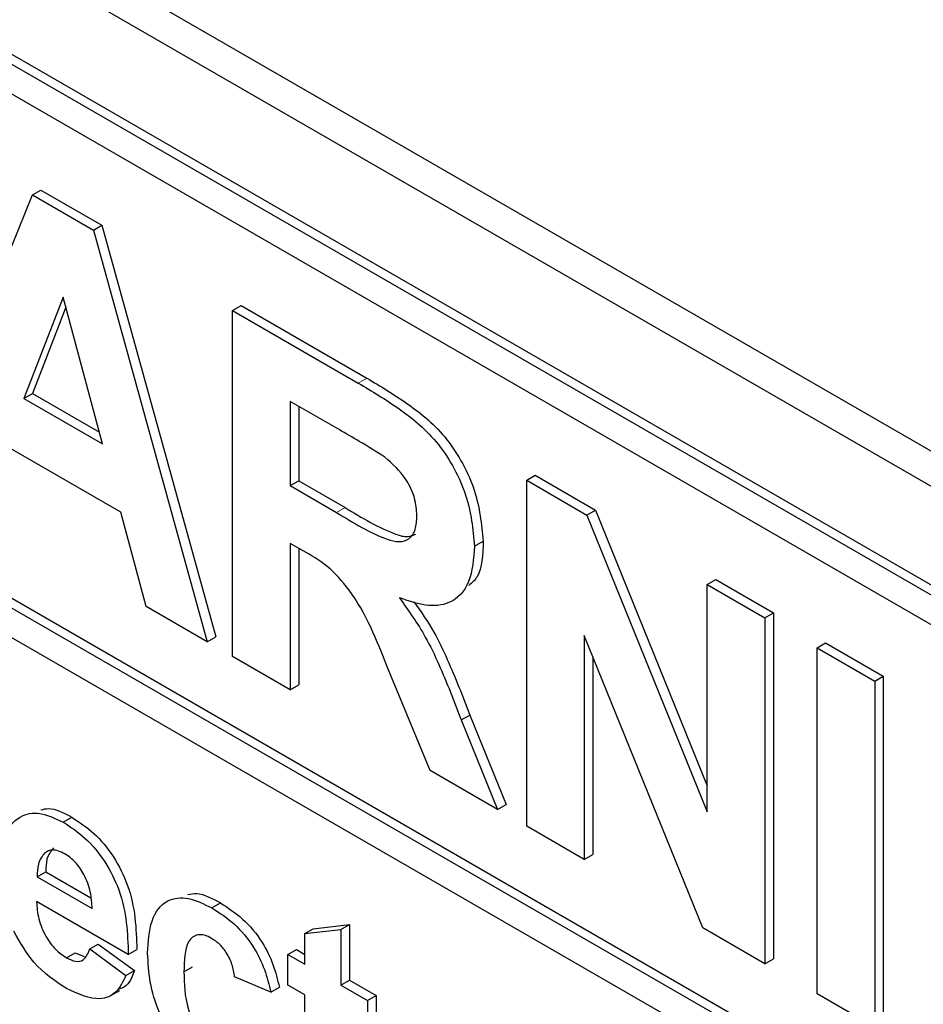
# Paper-space layout 'Blatt2' of a CAD drawing. Header units: millimetres. Extents: x 5 to 418, y 2 to 292.
# Tile 25 of 124: x 115.54 to 116.78, y 176.03 to 177.39. Entities that reach past the tile are written whole.
import ezdxf

# ---------------------------------------------------------------- set-up
doc = ezdxf.new("R2010")
doc.units = ezdxf.units.MM

psp = doc.layouts.new('Blatt2')

# ---------------------------------------------------------------- linework, layer by layer
at = {"color": 7, "linetype": 'Continuous', "lineweight": 25}
for p, q in [((112.2408, 179.4235), (118.1333, 176.0218)), ((112.1987, 179.3992), (118.1502, 175.9635)), ((118.1089, 175.8376), (112.2164, 179.2393)), ((118.1207, 175.8444), (112.2282, 179.2461)), ((118.1089, 175.7968), (113.7249, 178.3277)), ((113.7367, 177.6269), (118.1914, 175.0552)), ((113.7249, 177.6201), (118.1914, 175.0416)), ((118.1914, 175.0008), (113.7249, 177.5793)), ((115.5557, 177.1483), (115.5675, 177.1551)), ((115.5675, 177.1551), (115.6515, 177.1066)), ((115.3998, 176.762), (115.5557, 177.1483)), ((115.5557, 177.1483), (115.6398, 177.0998)), ((115.6398, 177.0998), (115.6515, 177.1066)), ((115.6398, 177.0998), (115.7964, 176.533)), ((115.6515, 177.1066), (115.8082, 176.5398)), ((115.5981, 177.0078), (115.5441, 176.868)), ((115.6523, 176.8055), (115.5981, 177.0078)), ((115.6019, 176.9938), (115.5559, 176.8748)), ((115.8311, 176.9893), (115.8429, 176.9961)), ((115.8311, 176.513), (115.8311, 176.9893)), ((115.8311, 176.9893), (116.0042, 176.8894)), ((115.8429, 176.9961), (116.016, 176.8962)), ((115.5441, 176.868), (115.5559, 176.8748)), ((115.5441, 176.868), (115.6523, 176.8055)), ((115.5559, 176.8748), (115.648, 176.8216)), ((115.9779, 176.8252), (115.9104, 176.8641)), ((115.9104, 176.8641), (115.9104, 176.7481)), ((115.9222, 176.8573), (115.9222, 176.7549)), ((115.6775, 176.7116), (115.5192, 176.803)), ((116.236, 176.7556), (116.2478, 176.7624)), ((116.2478, 176.7624), (116.3306, 176.7145)), ((115.9104, 176.7481), (115.9222, 176.7549)), ((115.9104, 176.7481), (115.9743, 176.7112)), ((115.9222, 176.7549), (115.9861, 176.718)), ((116.236, 176.2793), (116.236, 176.7556)), ((116.236, 176.7556), (116.3189, 176.7077)), ((115.7123, 176.5816), (115.6775, 176.7116)), ((116.3189, 176.7077), (116.3306, 176.7145)), ((116.3189, 176.7077), (116.4845, 176.2991)), ((116.3306, 176.7145), (116.4845, 176.335)), ((115.9282, 176.6585), (115.9104, 176.6687)), ((115.9104, 176.6687), (115.9104, 176.4672)), ((116.1643, 176.665), (116.1761, 176.6718)), ((115.9222, 176.6619), (115.9222, 176.474)), ((116.4845, 176.6121), (116.4963, 176.6189)), ((116.4845, 176.2991), (116.4845, 176.6121)), ((116.4845, 176.6121), (116.5638, 176.5663)), ((116.4963, 176.6189), (116.5756, 176.5731)), ((115.7964, 176.533), (115.7123, 176.5816)), ((116.5638, 176.5663), (116.5756, 176.5731)), ((116.5756, 176.5731), (116.5756, 176.0968)), ((116.5638, 176.5663), (116.5638, 176.09)), ((116.4785, 176.1393), (116.3153, 176.5417)), ((116.3153, 176.5417), (116.3153, 176.2335)), ((115.7964, 176.533), (115.8082, 176.5398)), ((116.6356, 176.5249), (116.6473, 176.5317)), ((116.6473, 176.5317), (116.7267, 176.4859)), ((116.6356, 176.0486), (116.6356, 176.5249)), ((116.6356, 176.5249), (116.7149, 176.4791)), ((115.9104, 176.4672), (115.8311, 176.513)), ((116.3271, 176.5126), (116.3271, 176.2403)), ((116.1033, 176.3559), (116.0446, 176.4978)), ((115.9104, 176.4672), (115.9222, 176.474)), ((116.7149, 176.4791), (116.7267, 176.4859)), ((116.7149, 176.4791), (116.7149, 176.0028)), ((116.7267, 176.4859), (116.7267, 176.0096)), ((116.146, 176.4255), (116.1578, 176.4323)), ((116.146, 176.4255), (116.196, 176.3023)), ((116.1578, 176.4323), (116.2078, 176.3091)), ((116.196, 176.3023), (116.1033, 176.3559)), ((116.196, 176.3023), (116.2078, 176.3091)), ((115.5982, 176.2849), (115.6099, 176.2917)), ((116.3153, 176.2335), (116.236, 176.2793)), ((116.3153, 176.2335), (116.3271, 176.2403)), ((115.5624, 176.2096), (115.5742, 176.2164)), ((115.5742, 176.2164), (115.6363, 176.1805)), ((115.5624, 176.2096), (115.638, 176.1659)), ((115.6878, 176.1026), (115.5615, 176.1755)), ((115.8028, 176.1668), (115.8146, 176.1736)), ((115.9305, 176.1314), (115.9423, 176.1382)), ((115.9305, 176.1314), (115.9804, 176.1372)), ((115.9423, 176.1382), (115.9921, 176.144)), ((115.9804, 176.1372), (115.9921, 176.144)), ((115.9804, 176.1372), (115.9804, 176.0604)), ((115.9921, 176.144), (115.9921, 176.0672)), ((116.5638, 176.09), (116.4785, 176.1393)), ((115.9305, 176.0892), (115.9305, 176.1314)), ((115.6347, 176.1103), (115.6464, 176.1171)), ((115.6347, 176.1103), (115.6845, 176.0738)), ((115.6464, 176.1171), (115.6963, 176.0806)), ((115.6878, 176.1026), (115.6996, 176.1094)), ((115.9072, 176.1026), (115.919, 176.1094)), ((115.919, 176.1094), (115.9305, 176.1028)), ((115.6027, 176.0981), (115.6145, 176.1049)), ((115.6145, 176.1049), (115.6269, 176.1001)), ((115.9072, 176.0604), (115.9072, 176.1026)), ((115.9072, 176.1026), (115.9305, 176.0892)), ((116.5638, 176.09), (116.5756, 176.0968)), ((115.7643, 176.079), (115.7761, 176.0858)), ((115.6845, 176.0738), (115.6963, 176.0806)), ((115.884, 176.0508), (115.8341, 176.0719)), ((115.9804, 176.0604), (115.9921, 176.0672)), ((115.9921, 176.0672), (116.0287, 176.0461)), ((115.884, 176.0508), (115.8957, 176.0576)), ((115.9305, 176.047), (115.9072, 176.0604)), ((115.9804, 176.0604), (116.0169, 176.0393)), ((115.6627, 176.0457), (115.6759, 176.0533)), ((115.9305, 175.9501), (115.9305, 176.047)), ((116.0169, 176.0393), (116.0287, 176.0461)), ((116.0287, 176.0461), (116.0287, 176.0039)), ((116.7149, 176.0028), (116.6356, 176.0486)), ((116.0169, 176.0393), (116.0169, 175.9971))]:
    psp.add_line(p, q, dxfattribs=at)
at = {"color": 7, "linetype": 'Continuous', "lineweight": 18}
for p, q in [((116.0042, 176.8894), (116.016, 176.8962)), ((115.9743, 176.7112), (115.9861, 176.718))]:
    psp.add_line(p, q, dxfattribs=at)
at = {"color": 7, "linetype": 'Continuous', "lineweight": 25}
for points, knots in [([(116.016, 176.8962), (116.0347, 176.885), (116.0721, 176.8628), (116.1198, 176.8238), (116.1489, 176.7785), (116.1704, 176.7297), (116.1738, 176.6949), (116.1761, 176.6718)], [0, 0, 0, 0, 0.251138, 0.500538, 0.625743, 0.751054, 1, 1, 1, 1]), ([(116.0042, 176.8894), (116.0229, 176.8782), (116.0603, 176.856), (116.108, 176.817), (116.1371, 176.7717), (116.1586, 176.7229), (116.162, 176.6881), (116.1643, 176.665)], [0, 0, 0, 0, 0.251138, 0.500538, 0.625743, 0.751054, 1, 1, 1, 1]), ([(116.0409, 176.7873), (116.0291, 176.7946), (116.0081, 176.8078), (115.9871, 176.8199), (115.9779, 176.8252)], [0, 0, 0, 0, 0.5599213, 1, 1, 1, 1]), ([(116.0849, 176.7066), (116.0844, 176.7147), (116.0833, 176.7308), (116.0682, 176.7631), (116.0513, 176.7781), (116.0409, 176.7873)], [0, 0, 0, 0, 0.281084, 0.561281, 1, 1, 1, 1]), ([(115.9861, 176.718), (116.0093, 176.7039), (116.0383, 176.6863), (116.0719, 176.6762), (116.0799, 176.6799), (116.0835, 176.6815)], [0, 0, 0, 0, 0.687726, 0.859085, 1, 1, 1, 1]), ([(115.9743, 176.7112), (115.9977, 176.6968), (116.0268, 176.6788), (116.0609, 176.6696), (116.075, 176.6741), (116.0838, 176.687), (116.0846, 176.7001), (116.0849, 176.7066)], [0, 0, 0, 0, 0.500908, 0.625718, 0.750365, 0.875021, 1, 1, 1, 1]), ([(116.1643, 176.665), (116.1629, 176.6474), (116.1602, 176.6122), (116.1334, 176.5843), (116.0975, 176.5811), (116.0731, 176.5895), (116.0608, 176.5937)], [0, 0, 0, 0, 0.279943, 0.558974, 0.779184, 1, 1, 1, 1]), ([(116.1761, 176.6718), (116.1755, 176.6531), (116.1748, 176.6265), (116.1605, 176.6142), (116.1563, 176.6105)], [0, 0, 0, 0, 0.702184, 1, 1, 1, 1]), ([(116.0446, 176.4978), (116.0298, 176.5353), (116.0091, 176.5874), (115.9616, 176.6396), (115.9394, 176.6521), (115.9282, 176.6585)], [0, 0, 0, 0, 0.5609861, 0.7793046, 1, 1, 1, 1]), ([(116.0608, 176.5937), (116.0734, 176.5761), (116.0941, 176.5471), (116.1153, 176.5021), (116.1312, 176.4639), (116.1411, 176.4383), (116.146, 176.4255)], [0, 0, 0, 0, 0.339561, 0.559573, 0.779778, 1, 1, 1, 1]), ([(116.0808, 176.5882), (116.0904, 176.5746), (116.1082, 176.5496), (116.127, 176.5089), (116.143, 176.4707), (116.1529, 176.4451), (116.1578, 176.4323)], [0, 0, 0, 0, 0.283889, 0.522448, 0.761214, 1, 1, 1, 1]), ([(115.5117, 176.22), (115.5125, 176.2356), (115.5142, 176.2667), (115.5351, 176.2939), (115.5654, 176.3004), (115.5872, 176.2901), (115.5982, 176.2849)], [0, 0, 0, 0, 0.280671, 0.559803, 0.779762, 1, 1, 1, 1]), ([(115.5674, 176.3017), (115.5708, 176.3026), (115.5831, 176.306), (115.5987, 176.2977), (115.6099, 176.2917)], [0, 0, 0, 0, 0.280478, 1, 1, 1, 1]), ([(115.5982, 176.2849), (115.6084, 176.2782), (115.629, 176.2647), (115.6567, 176.2313), (115.6853, 176.1735), (115.6868, 176.1318), (115.6878, 176.1026)], [0, 0, 0, 0, 0.187375, 0.374305, 0.561262, 1, 1, 1, 1]), ([(115.6099, 176.2917), (115.6202, 176.285), (115.6408, 176.2715), (115.6685, 176.2381), (115.6971, 176.1803), (115.6986, 176.1386), (115.6996, 176.1094)], [0, 0, 0, 0, 0.187375, 0.374305, 0.561262, 1, 1, 1, 1]), ([(115.6004, 176.2414), (115.5945, 176.244), (115.5839, 176.2488), (115.5763, 176.2446), (115.573, 176.2427)], [0, 0, 0, 0, 0.558878, 1, 1, 1, 1]), ([(115.5848, 176.2495), (115.5812, 176.2449), (115.5747, 176.2365), (115.5744, 176.2225), (115.5742, 176.2164)], [0, 0, 0, 0, 0.558284, 1, 1, 1, 1]), ([(115.573, 176.2427), (115.5694, 176.2381), (115.5629, 176.2297), (115.5626, 176.2157), (115.5624, 176.2096)], [0, 0, 0, 0, 0.558284, 1, 1, 1, 1]), ([(115.638, 176.1659), (115.6376, 176.1734), (115.6367, 176.1884), (115.6283, 176.2115), (115.6152, 176.2309), (115.6053, 176.2379), (115.6004, 176.2414)], [0, 0, 0, 0, 0.280983, 0.560279, 0.780219, 1, 1, 1, 1]), ([(115.7144, 176.1044), (115.7153, 176.1201), (115.717, 176.1514), (115.7381, 176.1791), (115.7698, 176.183), (115.7918, 176.1722), (115.8028, 176.1668)], [0, 0, 0, 0, 0.280707, 0.559643, 0.779504, 1, 1, 1, 1]), ([(115.7698, 176.1851), (115.7738, 176.186), (115.787, 176.1887), (115.8033, 176.1798), (115.8146, 176.1736)], [0, 0, 0, 0, 0.305493, 1, 1, 1, 1]), ([(115.5615, 176.1755), (115.5621, 176.1677), (115.5632, 176.152), (115.5731, 176.128), (115.5873, 176.1086), (115.5975, 176.1016), (115.6027, 176.0981)], [0, 0, 0, 0, 0.280701, 0.559805, 0.779805, 1, 1, 1, 1]), ([(115.8028, 176.1668), (115.8131, 176.1602), (115.8336, 176.1471), (115.8598, 176.1159), (115.8762, 176.0818), (115.8814, 176.0612), (115.884, 176.0508)], [0, 0, 0, 0, 0.280457, 0.559337, 0.779383, 1, 1, 1, 1]), ([(115.8146, 176.1736), (115.8249, 176.167), (115.8454, 176.1539), (115.8716, 176.1227), (115.888, 176.0886), (115.8931, 176.068), (115.8957, 176.0576)], [0, 0, 0, 0, 0.280457, 0.559337, 0.779383, 1, 1, 1, 1]), ([(115.6028, 176.0558), (115.5869, 176.0662), (115.5586, 176.0849), (115.5389, 176.1194), (115.5303, 176.1346)], [0, 0, 0, 0, 0.560391, 1, 1, 1, 1]), ([(115.8024, 176.1248), (115.7991, 176.1265), (115.7925, 176.1298), (115.7833, 176.1303), (115.7758, 176.127), (115.7651, 176.1137), (115.7647, 176.0944), (115.7643, 176.079)], [0, 0, 0, 0, 0.125319, 0.250544, 0.375796, 0.501063, 1, 1, 1, 1]), ([(115.8341, 176.0719), (115.8332, 176.0776), (115.8313, 176.0889), (115.8235, 176.1053), (115.813, 176.1179), (115.8059, 176.1225), (115.8024, 176.1248)], [0, 0, 0, 0, 0.280561, 0.559648, 0.7796, 1, 1, 1, 1]), ([(115.6027, 176.0981), (115.6069, 176.096), (115.6154, 176.0919), (115.6285, 176.0946), (115.6323, 176.1043), (115.6347, 176.1103)], [0, 0, 0, 0, 0.280682, 0.560525, 1, 1, 1, 1]), ([(115.8024, 175.9405), (115.7884, 175.9502), (115.7604, 175.9696), (115.73, 176.0189), (115.7162, 176.0655), (115.715, 176.0914), (115.7144, 176.1044)], [0, 0, 0, 0, 0.279707, 0.558485, 0.778934, 1, 1, 1, 1]), ([(115.6845, 176.0738), (115.6805, 176.0655), (115.6726, 176.0489), (115.6446, 176.0367), (115.6186, 176.0485), (115.6028, 176.0558)], [0, 0, 0, 0, 0.281013, 0.561314, 1, 1, 1, 1]), ([(115.6963, 176.0806), (115.6928, 176.0715), (115.6881, 176.0594), (115.6776, 176.0559), (115.6751, 176.055)], [0, 0, 0, 0, 0.7533762, 1, 1, 1, 1]), ([(115.7643, 176.079), (115.7646, 176.0621), (115.765, 176.041), (115.7754, 176.0134), (115.7831, 176.0003), (115.7928, 175.9892), (115.7999, 175.9845), (115.8035, 175.9821)], [0, 0, 0, 0, 0.499313, 0.62455, 0.749763, 0.874784, 1, 1, 1, 1])]:
    psp.add_open_spline(points, degree=3, knots=knots, dxfattribs=at)

doc.saveas('drawing.dxf')
